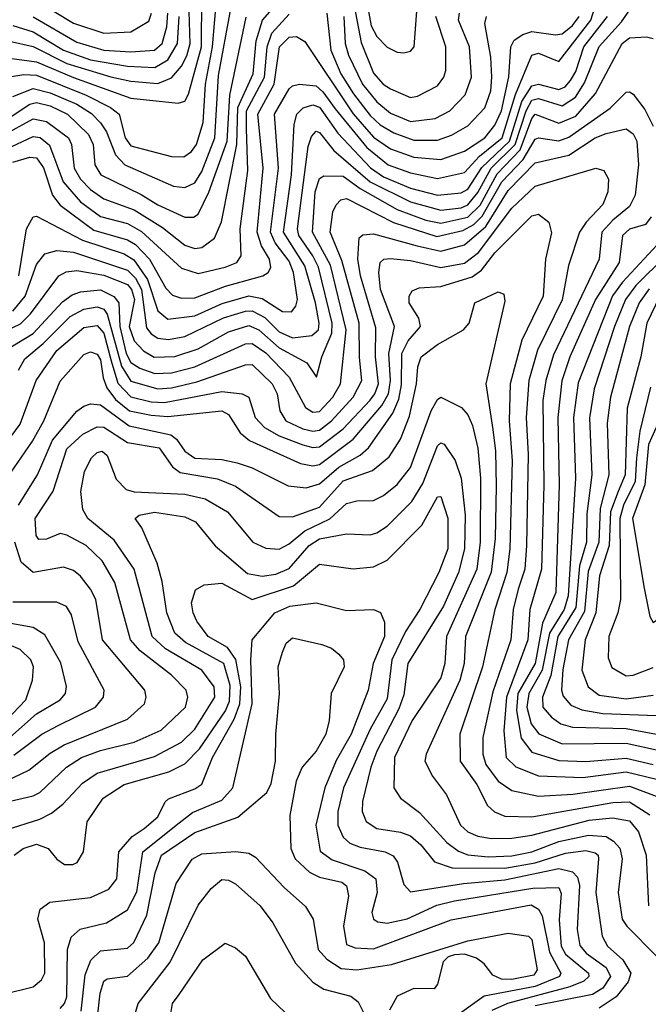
# Model space of a CAD drawing. Extents: x 501367 to 657802, y 482273 to 547541.
# Tile 161 of 256: x 560855 to 562720, y 519493 to 522416. Entities that reach past the tile are written whole.
import ezdxf

# ---------------------------------------------------------------- set-up
doc = ezdxf.new("R2010")
doc.units = 0

msp = doc.modelspace()

# ---------------------------------------------------------------- linework, layer by layer
at = {"layer": '0CON20XD'}
for points in [[(560852.5, 521655), (560875.4, 521794.6), (560895, 521831.1), (560905, 521832.2), (561041.5, 521761.5), (561165, 521721), (561193.3, 521703.3), (561234.6, 521644.6), (561265, 521551.2), (561295, 521527), (561375, 521537.2), (561456.2, 521573.8), (561535, 521595.8), (561575, 521588), (561635, 521550), (561661.5, 521548.5), (561674.8, 521565), (561679, 521585), (561667.7, 521665), (561655, 521699), (561613, 521753), (561599.4, 521785), (561622.7, 521975), (561610.8, 522135), (561655, 522210.7), (561665, 522219.8), (561685, 522224.4), (561735, 522219.4), (561755, 522201.6), (561791.2, 522151.2), (561885, 522036.6), (561948.6, 521985), (562015, 521960.9), (562095, 521944.9), (562175, 521962.5), (562219.4, 522010.5), (562286.5, 522065), (562326.6, 522193.4), (562375, 522310.7), (562395, 522316.5), (562455, 522292.3), (562549.7, 522415), (562601.1, 522578.9)], [(561875, 522521.6), (561897.7, 522397.7), (561915, 522366.5), (561945, 522334), (561975, 522320), (561995, 522317.9), (562015, 522322.5), (562025.9, 522335), (562043.8, 522575)], [(560748.5, 521461.5), (560856.9, 521513.1), (560887.1, 521543), (560971.1, 521655), (560992.9, 521667.1), (561025, 521671.2), (561105, 521657.5), (561175, 521629.4), (561186.7, 521615), (561195.2, 521585), (561180.1, 521505), (561195, 521462.5), (561222.8, 521432.8), (561254.4, 521414.4), (561315, 521415.6), (561385, 521439.1), (561475, 521489.2), (561535, 521508.1), (561565, 521494.9), (561625, 521441.5), (561707, 521397), (561736.2, 521355), (561751.9, 521415), (561781.4, 521485), (561782.7, 521515), (561741.2, 521681.2), (561725.1, 521715), (561683.4, 521775), (561679, 521795), (561710.9, 522039.1), (561720.6, 522069.4), (561735, 522084.8), (561745, 522081.5), (561787.2, 522027.2), (561894.8, 521934.8), (562015, 521874.7), (562105, 521850.1), (562165, 521857.2), (562185, 521866), (562215, 521902.8), (562254.2, 521975), (562325.5, 522045), (562357.8, 522145), (562375, 522176.6), (562395, 522182.4), (562465, 522159.7), (562503.9, 522186.1), (562531.2, 522228.8), (562575, 522335.9), (562640.5, 522409.5), (562725, 522532.5)], [(560805, 522072.6), (560895, 522121.5), (560935, 522114), (561000.3, 522065), (561008.9, 522045), (561016.6, 521975), (561035, 521942.8), (561065, 521912), (561105, 521883.6), (561195, 521851.7), (561279.2, 521799.2), (561345, 521746.6), (561375, 521736.2), (561395, 521739.6), (561432.6, 521767.4), (561454, 521816), (561499.2, 522045), (561502.3, 522155), (561548, 522255), (561557, 522353), (561575.4, 522414.6), (561655, 522505.5)], [(560825, 522352), (560895, 522336.6), (560995, 522286.1), (561125, 522246.7), (561185, 522233.3), (561265, 522226.8), (561305, 522243.2), (561335, 522277.5), (561351.4, 522308.6), (561361.1, 522345), (561355.5, 522505)], [(561838.7, 522505), (561867.9, 522347.9), (561905, 522257.5), (561933.4, 522225), (561955, 522210.6), (562015, 522185.3), (562035, 522188.4), (562095, 522219.7), (562113.3, 522245), (562119.6, 522265), (562119.3, 522335), (562090.1, 522425)], [(560825, 522245.8), (560867.1, 522252.9), (560905, 522251.3), (561051.9, 522191.9), (561124.3, 522155), (561150.4, 522135), (561167.6, 522065), (561185, 522041), (561305, 522009.8), (561341.7, 522008.3), (561365, 522024.7), (561380, 522045), (561399.1, 522110.9), (561406.4, 522225), (561426.7, 522335), (561441, 522499)], [(560825, 522301.4), (560905, 522291.1), (561015, 522244), (561185, 522182.6), (561325, 522168.6), (561345, 522174.5), (561355.5, 522194.5), (561394.6, 522335), (561395.1, 522485)], [(560905, 522472.4), (561014.2, 522405.7), (561104.5, 522375.5), (561185, 522379.7), (561238.2, 522411.8), (561246, 522435)], [(560835, 522187.7), (560895, 522211.8), (560945, 522198.9), (561024.8, 522164.8), (561067.8, 522137.8), (561095, 522109.8), (561112.6, 522082.6), (561139.7, 522015), (561167.4, 521985), (561311.5, 521921.5), (561345, 521917.5), (561375, 521931.3), (561395, 521965.3), (561434, 522065), (561445, 522250), (561481.5, 522448.5)], [(560735, 522066.1), (560885, 522165.1), (560905, 522170.4), (560945, 522159.9), (560996.8, 522135), (561059.4, 522075), (561073, 522045), (561077.8, 521985), (561095.6, 521955.6), (561215, 521897.3), (561265, 521865.8), (561345, 521830), (561370.8, 521829.3), (561385, 521838.9), (561416.5, 521903.5), (561470.7, 522055), (561478.3, 522191.7), (561526.9, 522423.1)], [(560815, 522031.7), (560895, 522069.2), (560915.9, 522065.9), (560943.8, 522043.8), (560984.4, 521935), (561035.4, 521875.4), (561095, 521831.9), (561175, 521810.6), (561216.8, 521786.8), (561335, 521678), (561385, 521662.2), (561465, 521680.8), (561499.6, 521695), (561512.2, 521715), (561509.4, 521795), (561531.7, 521968.3), (561528, 522092), (561527.9, 522145), (561581.3, 522245), (561589.3, 522335), (561603.5, 522376.4), (561655, 522432.7)], [(560835, 522398.8), (560895, 522379.5), (560985, 522325.7), (561065, 522297.2), (561175, 522278), (561255.7, 522274.3), (561295, 522296.7), (561323.5, 522345), (561328.5, 522425)], [(560835, 521992.9), (560885, 522008), (560905, 522005.5), (560925.8, 521975.8), (560952.3, 521895), (560975.2, 521865), (561075, 521790.7), (561175, 521761.9), (561198.2, 521748.2), (561239.9, 521705), (561289, 521619), (561308.1, 521598.1), (561335, 521589.5), (561375, 521590.3), (561465.3, 521624.7), (561576.7, 521655), (561592.3, 521665), (561599.8, 521680.2), (561596.7, 521705), (561572.1, 521745), (561559.8, 521785), (561577.2, 521975), (561561.6, 522135), (561610.3, 522225), (561626.4, 522335), (561655, 522364.1), (561676.1, 522366.1), (561701.5, 522351.5), (561845, 522136.9), (561905, 522067.5), (561955, 522032.8), (562025, 522007.4), (562105, 522000.9), (562175, 522025.2), (562235, 522065.6), (562265, 522103.1), (562285, 522145.3), (562306.6, 522246.6), (562312.3, 522335), (562322.1, 522355), (562347.7, 522372.3), (562375, 522380.4), (562445, 522370.8), (562465, 522374.2), (562495, 522398.6), (562514.9, 522425)], [(560835, 521550.5), (560870.9, 521595), (560905, 521689.2), (560929.7, 521720.3), (560965, 521730.3), (561015, 521726.1), (561175, 521672.3), (561198.7, 521648.6), (561216.7, 521615), (561231.4, 521501.4), (561245, 521482.8), (561265, 521470), (561296.3, 521466.3), (561345, 521475.7), (561459.5, 521530.5), (561525, 521550.9), (561545, 521551.4), (561582.2, 521532.2), (561625, 521489.4), (561665, 521471.3), (561721.9, 521478.1), (561741.6, 521495), (561743.8, 521515), (561732.5, 521575), (561701.1, 521685), (561637.9, 521785), (561661.1, 521955), (561669.8, 522105), (561677.3, 522135), (561695.7, 522154.3), (561725, 522163.6), (561745, 522156.3), (561798.7, 522078.7), (561896.2, 521976.2), (561935, 521949.5), (562015, 521916.2), (562095, 521895.4), (562165, 521901.6), (562185, 521913.2), (562226.7, 521976.7), (562308.9, 522055), (562345, 522172.7), (562375, 522219.8), (562395, 522224.6), (562455, 522208.6), (562473.3, 522216.7), (562489.9, 522235), (562505, 522262.5), (562529, 522335), (562599.4, 522425)], [(560895, 522424.6), (561025, 522349.1), (561105, 522325.1), (561185, 522320.6), (561255, 522325.1), (561277.6, 522345), (561291.7, 522395), (561294.9, 522435)], [(561766.3, 522435), (561778.4, 522325), (561808, 522255), (561845.9, 522195.9), (561895, 522131), (561925, 522104.1), (561965, 522080.4), (562025, 522058.6), (562095, 522058.5), (562136.8, 522073.2), (562185, 522101.2), (562235, 522154), (562252.7, 522205), (562256.5, 522245), (562253.4, 522305), (562235.2, 522405), (562240.5, 522425)], [(561817.1, 522425), (561820.8, 522345), (561831, 522311), (561871.9, 522225), (561915, 522171.8), (561955, 522138.5), (562015, 522113.6), (562087.4, 522122.6), (562131.6, 522145), (562176.8, 522193.2), (562195.8, 522245), (562189.4, 522335), (562156.9, 522415), (562160, 522435)], [(560802.1, 521427.9), (560895, 521484.1), (560981.8, 521578.2), (561010.8, 521599.2), (561035, 521608.1), (561095, 521613.9), (561134.5, 521594.5), (561149.5, 521575), (561152.4, 521505), (561171.3, 521425), (561185, 521398.5), (561211.7, 521381.7), (561255.7, 521365.7), (561305, 521367.6), (561374.4, 521385.6), (561525, 521453.7), (561545, 521454.3), (561585, 521426.9), (561654.5, 521355), (561703.3, 521265), (561725, 521251), (561745, 521252.6), (561783.9, 521295), (561807, 521335), (561823.3, 521495), (561776.8, 521686.8), (561723.6, 521785), (561731.3, 521905), (561745, 521944.6), (561757.3, 521952.7), (561815, 521951.6), (561865, 521914.9), (561975, 521852.1), (562060.3, 521820.3), (562105, 521812), (562185, 521830), (562221.4, 521865), (562271.4, 521958.6), (562340, 522030), (562375, 522122.9), (562385, 522135.7), (562455, 522108.3), (562505, 522129.7), (562563.5, 522196.5), (562642.6, 522345), (562665, 522362), (562715.3, 522365.3), (562735, 522360.4)], [(560851.2, 521375), (560870.5, 521409.5), (560925.1, 521454.9), (561005, 521535.1), (561045, 521556.9), (561085, 521563.6), (561105, 521556.1), (561115, 521541.2), (561157.4, 521387.4), (561185, 521342.9), (561265, 521319.8), (561305, 521322.6), (561380.7, 521340.7), (561525, 521391.1), (561545, 521391.9), (561603.7, 521335), (561619.5, 521305), (561626.9, 521255), (561644.3, 521225), (561695, 521200.9), (561725, 521194.4), (561745, 521197), (561780.6, 521225), (561844.8, 521295), (561870, 521345), (561863, 521413), (561862.6, 521515), (561811.4, 521701.4), (561776, 521785), (561784.5, 521845), (561793.7, 521866.3), (561808.4, 521881.6), (561825, 521885.2), (561963.8, 521813.8), (562092.5, 521772.5), (562169.7, 521790.3), (562202.2, 521807.8), (562227.8, 521832.2), (562285.4, 521935), (562348.9, 522001.1), (562385, 522061.2), (562395, 522064.8), (562455, 522056.7), (562485, 522067.4), (562606.9, 522153.1), (562655, 522200.4), (562665, 522202.1), (562675, 522194.6), (562709.6, 522149.6), (562735, 522099.6)], [(560727.9, 521042.1), (560856.1, 521215), (560903.9, 521345), (560965, 521434.2), (561045, 521501.9), (561085, 521507.9), (561105, 521485.6), (561126.5, 521403.5), (561146.6, 521336.6), (561185, 521295.8), (561245, 521281.6), (561285, 521279.8), (561455, 521311.6), (561515.6, 521305.6), (561535.3, 521295), (561554, 521235), (561581.3, 521205), (561625, 521180.7), (561695, 521154.1), (561725, 521146.1), (561745, 521147.7), (561815, 521201.2), (561895, 521286.3), (561909.1, 521305), (561919.4, 521335), (561910.5, 521415), (561911.5, 521501.5), (561866, 521655), (561858.6, 521705), (561862.2, 521767.8), (561872.9, 521777.1), (561905, 521779.8), (562034.6, 521745), (562105, 521728.5), (562175, 521747.2), (562237.9, 521802.1), (562305, 521908.9), (562385, 521990.5), (562485, 522013.8), (562563.1, 522065), (562595, 522078), (562655, 522091.7), (562675, 522077.1), (562686.2, 522055), (562691.4, 521985), (562681, 521895), (562665, 521861.3), (562615, 521821), (562582.7, 521785), (562574.8, 521705), (562438.8, 521421.2), (562416.3, 521345), (562407.7, 521285), (562410.7, 521035), (562403.3, 520785), (562369.2, 520665), (562363.1, 520575), (562299.5, 520405), (562291.4, 520305), (562298.3, 520225), (562327.6, 520197.6), (562395, 520171.4), (562525.6, 520165.6), (562655, 520182.6), (562745, 520161.1)], [(561181.1, 521255), (561245, 521241.4), (561295, 521238.2), (561455, 521254.5), (561475, 521243.7), (561509.2, 521189.2), (561536.9, 521166.9), (561688.3, 521098.3), (561725, 521091), (561745, 521095.1), (561845, 521170.2), (561929.2, 521270.8), (561949.1, 521305), (561955.7, 521345), (561950, 521425), (561967.3, 521505), (561926.1, 521615), (561920.6, 521665), (561924.5, 521695.5), (561935.7, 521705), (561955, 521707.2), (562015, 521701), (562105, 521680.4), (562175, 521693.1), (562216.2, 521725), (562315, 521855.9), (562385, 521922), (562565, 521975.3), (562588.4, 521968.4), (562602.3, 521942.3), (562600, 521905), (562585, 521867.3), (562535.6, 521815), (562516.6, 521785), (562483.5, 521686.5), (562465, 521583.8), (562391.8, 521435), (562365.7, 521345), (562357.9, 521235), (562363.7, 521125), (562358.6, 520855), (562353.6, 520785), (562334.6, 520725), (562318.9, 520665), (562312.8, 520575), (562259.5, 520420.5), (562229.8, 520285), (562229.2, 520235), (562238.6, 520205), (562275.3, 520155.3), (562315, 520127), (562395, 520110.3), (562496.2, 520116.2), (562665, 520139.9), (562815, 520084.3)], [(560851.3, 520975), (560907.7, 521065), (560952.7, 521167.3), (561025, 521253.5), (561045, 521269), (561065, 521275.2), (561095, 521272.7), (561179.8, 521209.8), (561303.6, 521183.6), (561320.6, 521170.6), (561345, 521134.8), (561375, 521114.3), (561455, 521110.2), (561500.4, 521100.4), (561545, 521085.6), (561652.1, 521032.1), (561705, 521025.6), (561745, 521037.5), (561802.2, 521087.8), (561865, 521123.4), (561889.6, 521145), (561962, 521248), (561980.5, 521289.5), (561988, 521332), (561989.2, 521425), (562007.9, 521462.1), (562044.1, 521505), (562039.5, 521529.5), (562011.2, 521575), (562010.8, 521595), (562019.2, 521610.8), (562040.4, 521619.6), (562105, 521623.8), (562197.9, 521652.1), (562225, 521672.2), (562265, 521723.6), (562375, 521833.6), (562395, 521838.5), (562425.3, 521815.3), (562433.6, 521783.6), (562415.5, 521705), (562408, 521595), (562345.3, 521464.7), (562310.4, 521335), (562307.7, 521225), (562316.5, 521106.5), (562309.3, 520845), (562301, 520775), (562265.1, 520665), (562228.8, 520495), (562160.7, 520295), (562162.5, 520215), (562211.3, 520145), (562243.3, 520083.3), (562264.2, 520064.2), (562295, 520051.6), (562375, 520049.3), (562615, 520092.2), (562665, 520093.9), (562724.8, 520055)], [(562728.9, 521831.1), (562711.7, 521808.3), (562665, 521794.4), (562643.4, 521775), (562633.6, 521695), (562563.9, 521585), (562487.8, 521415), (562464.2, 521344.2), (562451.9, 521235), (562455.8, 521035), (562445.7, 520715), (562406.1, 520623.9), (562384.6, 520505), (562333.7, 520415), (562328.9, 520365), (562343, 520283), (562375, 520241.6), (562455, 520216.7), (562535, 520213.2), (562655, 520223.8), (562735, 520204.9)], [(562772.2, 521775), (562643.4, 521636.6), (562614.2, 521595.8), (562512.5, 521337.5), (562498.6, 521235), (562504.4, 521055), (562482.8, 520705), (562470.9, 520665), (562427.6, 520595), (562405.6, 520484.4), (562365.4, 520415), (562360.2, 520375), (562372.9, 520325), (562395.6, 520295.6), (562465, 520265.7), (562655, 520268.2), (562745, 520248.1)], [(562772.4, 521715), (562683.3, 521626.7), (562652.8, 521585), (562620, 521505), (562559.6, 521320.4), (562546.3, 521233.7), (562552.4, 521065), (562538.4, 520948.4), (562536.5, 520865), (562515.9, 520794.1), (562505, 520671.1), (562451.8, 520585), (562430.8, 520469.2), (562406, 520405), (562407.4, 520375), (562433, 520345), (562460.4, 520325), (562495, 520315.7), (562655, 520311.8), (562745, 520295.1)], [(560822.7, 520095), (560895, 520111.7), (560915, 520121.9), (560993.7, 520196.3), (561038.7, 520225), (561095, 520246.6), (561195, 520271.3), (561275, 520307), (561347.5, 520375), (561354.2, 520405), (561348.9, 520425), (561305, 520470.2), (561212.2, 520542.2), (561183.3, 520575), (561137.4, 520745), (561099.4, 520809.4), (561052.2, 520855), (560995, 520885.8), (560975, 520890.4), (560935, 520873.5), (560912.2, 520872.2), (560904.2, 520884.3), (560901.1, 520935), (560954, 521016), (560995, 521142.1), (561041.9, 521185), (561085, 521207.3), (561105, 521205.9), (561175, 521160.8), (561268.4, 521145), (561308, 521088), (561331.4, 521071.4), (561442.4, 521052.4), (561495, 521031), (561625, 520941.1), (561665, 520940), (561745, 520968.5), (561815, 521047.2), (561902.2, 521077.8), (561951.7, 521118.3), (561985, 521170.4), (562011.3, 521238.7), (562032.1, 521335), (562036.2, 521385), (562046.6, 521415), (562095, 521451.3), (562171.8, 521495), (562188.6, 521515), (562206, 521575), (562275, 521608), (562291.2, 521601.2), (562295, 521580), (562238.7, 521335), (562258.9, 521198.9), (562267.4, 521135), (562268.8, 521031.2), (562265.6, 520875.6), (562254.2, 520775.8), (562178, 520585), (562174, 520505), (562160.6, 520455), (562060.9, 520235), (562057.5, 520215), (562080.3, 520170.3), (562121.6, 520115), (562162.8, 520025), (562184.4, 520004.5), (562215, 519992.2), (562255.5, 519984.5), (562315.5, 519985.5), (562375, 519994.9), (562545, 520039.6), (562613.9, 520046.1)], [(562723.3, 521616.7), (562693.7, 521575), (562664.8, 521504.8), (562607.9, 521295), (562598, 521218), (562603.6, 521065), (562577.5, 520965), (562573.5, 520865), (562541.9, 520778.1), (562530.6, 520659.4), (562483.4, 520575), (562467.1, 520487.1), (562463.1, 520425), (562467.7, 520407.7), (562490.8, 520380.8), (562522.8, 520367.2), (562585, 520355.8), (562745, 520350)], [(562754.4, 521595), (562715.6, 521515), (562698.2, 521415), (562657.7, 521262.3), (562651.5, 521065), (562631.4, 521015), (562608.5, 520955), (562604, 520855), (562575.4, 520765), (562565.1, 520654.9), (562532.7, 520575), (562523.4, 520485), (562542.3, 520435), (562575, 520410.7), (562655, 520399.3), (562735, 520410.3)], [(560816.7, 521053.3), (560893.4, 521165), (560927, 521225), (560975, 521342.5), (561045, 521421.8), (561065, 521429.5), (561085, 521423.2), (561095, 521405.6), (561102.5, 521352.5), (561113.2, 521323.2), (561138.8, 521288.8), (561181.1, 521255)], [(562735, 520625.8), (562745, 520632.9), (562808.5, 520775), (562816.7, 520863.3), (562865.5, 520925), (562901, 521055), (562956.7, 521135), (562967.8, 521165), (562977.8, 521235), (562943.3, 521383.3), (562935, 521402.2), (562915, 521414.4), (562855, 521394.4), (562805.1, 521364.9), (562775.9, 521315), (562752.8, 521225), (562721.4, 521155), (562710, 521035), (562673.6, 520935), (562708.4, 520728.4), (562725, 520643.8), (562735, 520625.8)], [(562727.1, 521325), (562695.6, 521194.4), (562685.7, 521115), (562681.2, 521045), (562647.2, 520975), (562636, 520935), (562637.4, 520695), (562630, 520655), (562602.8, 520585), (562601.3, 520521.3), (562612.6, 520492.6), (562655, 520468.4), (562675, 520469.8), (562735, 520492.2)], [(560815, 520010.2), (560915, 520042.1), (560949.7, 520060.3), (560983.2, 520086.8), (561040.9, 520149.1), (561085, 520179.3), (561255, 520228.7), (561335, 520271.2), (561375, 520309.1), (561433.8, 520405), (561432.3, 520435), (561395.7, 520485), (561288, 520548), (561248, 520585), (561194.4, 520785), (561135, 520870.2), (561057.6, 520935), (561042.1, 520962.1), (561036, 521015), (561047.1, 521075), (561068.5, 521115), (561085, 521131.1), (561100, 521135), (561115, 521122.2), (561141.6, 521051.6), (561170.8, 521020.8), (561195, 521014.3), (561345, 521007.7), (561405, 520993.4), (561471.8, 520955), (561546.4, 520865), (561585, 520846.6), (561625, 520844), (561655, 520859.8), (561701.5, 520898.5), (561775.6, 520934.4), (561825, 520979.3), (561855, 520987.5), (561905, 520988.8), (561935, 521003.2), (561975, 521036.2), (562015, 521086.7), (562075.7, 521254.3), (562095, 521288.4), (562105, 521295.3), (562166.1, 521265), (562185, 521243.2), (562198.9, 521211.1), (562215, 521144), (562222, 521055), (562221.8, 520865), (562211.2, 520785), (562121.9, 520585), (562116.6, 520505), (562105, 520462.3), (562019.8, 520335), (561967.2, 520225), (561965.7, 520135.7), (561984.6, 520105), (562041.8, 520061.8), (562122.6, 519972.6), (562157, 519947), (562185, 519936.4), (562245, 519930.6), (562315, 519933.1), (562375, 519945.3), (562455, 519976.5), (562542.5, 519995), (562595, 519990.8), (562617.5, 519977.5), (562636, 519956), (562642.6, 519925), (562631.2, 519825), (562643.3, 519745), (562656.2, 519725), (562745, 519635.6)], [(560838.8, 519935), (560865.4, 519955), (560905, 519967.7), (560939.2, 519955), (560965, 519923.8), (560987.7, 519907.7), (561012.3, 519907.7), (561025.9, 519914.1), (561044.2, 519945), (561055, 520034.3), (561102.7, 520105), (561164.6, 520145), (561297.3, 520182.7), (561345, 520207), (561388.8, 520251.2), (561465.7, 520364.3), (561477.3, 520392.7), (561479.3, 520439.3), (561460.3, 520505), (561346.6, 520566.6), (561315.6, 520595), (561291.8, 520655), (561278, 520748), (561262.8, 520802.8), (561217, 520907), (561197.5, 520935), (561210, 520945), (561255, 520953.5), (561345, 520939.5), (561376.2, 520925), (561435, 520853.4), (561531.4, 520771.4), (561575, 520763.8), (561615, 520769.4), (561655, 520786.2), (561713.5, 520855), (561745, 520874.4), (561825, 520889.5), (561895, 520886.8), (561915, 520892.7), (561945, 520911.8), (562018.7, 520985), (562050.9, 521039.1), (562095, 521150.4), (562105, 521160), (562115, 521155.5), (562146.9, 521106.9), (562164.8, 521055), (562176.8, 520945), (562174.9, 520845), (562157.6, 520775), (562112.4, 520675), (562006.4, 520505), (561995, 520411.5), (561980.5, 520369.5), (561915, 520244.1), (561896.9, 520196.9), (561872.4, 520095), (561871.4, 520065), (561883.4, 520035), (561914.3, 520014.3), (561985, 520003.7), (562015, 519992.9), (562045.7, 519965.7), (562086, 519916), (562138.2, 519898.2), (562295, 519896.6), (562385, 519912.8), (562475, 519941.6), (562535, 519949.1), (562562.6, 519942.6), (562571.6, 519935), (562572.6, 519925), (562565.1, 519824.9), (562583, 519695), (562599.4, 519665), (562644.9, 519624.9), (562668.5, 519585), (562660.4, 519559.6), (562625, 519514.5), (562575, 519481.6)], [(560807.2, 519522.8), (560895.2, 519544.8), (560920, 519565), (560929.4, 519585), (560928.5, 519675), (560908.4, 519745), (560915.4, 519775), (560944.4, 519795.6), (561065, 519810), (561119.2, 519835), (561143.5, 519865), (561149.5, 519945), (561189.2, 519990.8), (561224.6, 520014.6), (561265, 520049.6), (561286.3, 520093.7), (561296.9, 520103.1), (561375, 520132.4), (561395, 520146), (561427.2, 520225), (561491.1, 520338.9), (561508.4, 520385), (561510.9, 520435), (561496.1, 520516.1), (561471.6, 520551.6), (561414.2, 520585), (561380.5, 520630.5), (561369.3, 520655), (561365.2, 520685), (561377.1, 520722.9), (561402, 520738), (561455, 520742.8), (561545, 520694.4), (561667.9, 520735), (561745, 520799.3), (561845, 520785.3), (561905, 520791.1), (561945, 520811.1), (562048.4, 520915), (562095, 520999.2), (562105, 521000), (562125.6, 520935.6), (562125.1, 520845), (562098.5, 520775), (562042.2, 520665), (562000, 520600), (561959.7, 520515), (561945, 520399.2), (561895, 520309.5), (561816.3, 520135), (561798.9, 520065), (561799.1, 520025), (561815, 519989.1), (561835, 519971), (561865, 519959), (561939.4, 519945), (561963.6, 519933.6), (561975.9, 519915), (561995, 519848.5), (562015, 519827.1), (562171.8, 519851.8), (562295, 519862.3), (562455, 519895.7), (562495, 519885.8), (562509.8, 519869.8), (562516.4, 519845), (562509.6, 519715), (562516.8, 519666.8), (562535.6, 519645), (562595, 519601.5), (562607.8, 519575), (562585, 519540.2), (562555, 519521.5), (562385, 519488)], [(560745, 520122.8), (560882.5, 520187.5), (560945, 520238), (560986.7, 520263.4), (561175, 520339), (561225.3, 520385), (561230.7, 520405), (561226, 520425), (561100.4, 520575), (561080.6, 520695), (561065.4, 520725.4), (561035, 520764.1), (561015, 520780.5), (560985, 520790.2), (560895, 520774.8), (560858.9, 520805), (560840.3, 520865)], [(560837.5, 520232.5), (560920.8, 520295), (560969.6, 520320.4), (561079.7, 520375), (561103.4, 520405), (561105.8, 520425), (561028.4, 520568.4), (561008.6, 520648.6), (560993.9, 520673.9), (560965, 520686.4), (560835, 520686.6)], [(560975, 519480.2), (560988.4, 519495), (560994.8, 519515.2), (560996.7, 519655), (561008, 519692), (561034.3, 519715.7), (561112.5, 519735), (561175, 519773.1), (561202.9, 519827.1), (561220, 519945), (561328.4, 520031.6), (561368.1, 520061.9), (561455, 520098.8), (561487.3, 520135), (561544.9, 520385), (561540.5, 520515), (561544.7, 520575), (561612.3, 520655), (561657.1, 520675), (561735, 520684.7), (561825, 520661.4), (561905, 520664.6), (561925.9, 520655.9), (561937.3, 520627.3), (561937.4, 520585), (561904.2, 520505), (561889, 520425), (561838.4, 520295), (561793.8, 520216.2), (561760.3, 520135), (561734.1, 520025), (561746.9, 519946.9), (561782.1, 519922.1), (561879.4, 519889.4), (561912.3, 519865), (561916, 519825), (561899.8, 519765), (561905.3, 519745.3), (561917.3, 519737.3), (561945, 519733.2), (562005, 519746.1), (562093, 519787), (562145, 519799.8), (562377.8, 519837.8), (562455, 519839.5), (562461.5, 519821.5), (562456.1, 519743.9), (562461.8, 519665), (562475, 519641.6), (562542.8, 519585), (562544, 519575), (562528.6, 519561.4), (562487.2, 519545), (562302.3, 519495), (562255.6, 519474.4)], [(560825.6, 520284.4), (560904.8, 520355), (560975, 520396.7), (560990.9, 520415), (560993.9, 520436.1), (560976.9, 520506.9), (560929.9, 520589.9), (560895, 520611.7), (560807, 520627)], [(560815, 520335.1), (560873, 520397), (560892.9, 520455), (560895.9, 520495), (560888.4, 520515), (560856.3, 520546.3), (560757.8, 520587.8)], [(561037.5, 519472.5), (561049.6, 519580.4), (561066.3, 519623.7), (561095, 519651.5), (561175, 519659), (561193.5, 519676.5), (561232.5, 519757.5), (561257.2, 519882.8), (561275.6, 519935), (561375, 520002.5), (561502, 520048), (561588.5, 520121.5), (561601.5, 520148.5), (561614, 520215), (561614.7, 520295), (561625.9, 520415), (561622.2, 520495), (561635, 520538), (561645.5, 520565), (561665, 520580.4), (561751.2, 520561.2), (561779.8, 520549.8), (561801.9, 520531.9), (561815.4, 520515), (561818, 520495), (561779.7, 520415), (561773.8, 520335), (561763.5, 520295), (561735, 520243.8), (561693, 520197), (561675.2, 520154.8), (561656.4, 520053.6), (561659.5, 519955), (561672.4, 519925), (561715, 519885.2), (561745, 519870), (561810.8, 519855), (561824.7, 519844.7), (561830.8, 519815), (561816.1, 519725), (561825, 519670), (561850.6, 519660.6), (561905, 519657.8), (562135, 519743.9), (562372.4, 519787.6), (562395, 519775.2), (562405.6, 519755), (562427.3, 519647.3), (562461, 519585), (562456.4, 519575), (562384.9, 519545.1), (562233, 519517), (562146.1, 519455)], [(562613.9, 520046.1), (562665, 520037.8), (562690.9, 520005), (562714.4, 519935), (562721.2, 519785)], [(561079.2, 519390.8), (561094.1, 519525.9), (561105, 519561.1), (561115, 519568.8), (561175, 519576.1), (561235, 519630), (561267.7, 519675), (561319, 519851), (561366.8, 519923.2), (561395, 519939.3), (561495, 519946.8), (561535, 519941.6), (561555, 519929.3), (561639.5, 519839.5), (561702.8, 519782.8), (561725.8, 519745), (561740.4, 519655), (561766.3, 519626.3), (561809.2, 519599.2), (561855, 519595.5), (561958.8, 519611.2), (562185, 519681.2), (562305, 519703.7), (562365, 519695.4), (562375, 519685.5), (562390.9, 519595), (562380.6, 519579.4), (562315, 519566.5), (562285, 519567.7), (562259.1, 519579.1), (562233.3, 519613.3), (562210.1, 519630.1), (562175, 519641.2), (562145, 519640), (562126.2, 519633.8), (562111.5, 519618.5), (562095, 519552.5), (562085, 519538.8), (562025, 519540), (561975, 519517.2), (561952.2, 519475)], [(561194.7, 519455), (561206.1, 519495), (561301.8, 519618.2), (561385, 519786.9), (561423, 519837), (561455, 519862.9), (561475, 519861.2), (561495, 519850.3), (561568.4, 519785), (561605.9, 519735), (561673.7, 519615), (561725, 519558.7), (561758, 519538), (561837.3, 519517.3), (561859.6, 519499.6), (561876.6, 519466.6)], [(561303.1, 519465), (561308.5, 519495), (561328, 519522), (561398.1, 519625), (561465, 519674.2), (561495, 519660.8), (561525, 519636), (561599.5, 519509.5), (561665, 519447.5)]]:
    msp.add_lwpolyline(points, dxfattribs=at)

doc.saveas('drawing.dxf')
